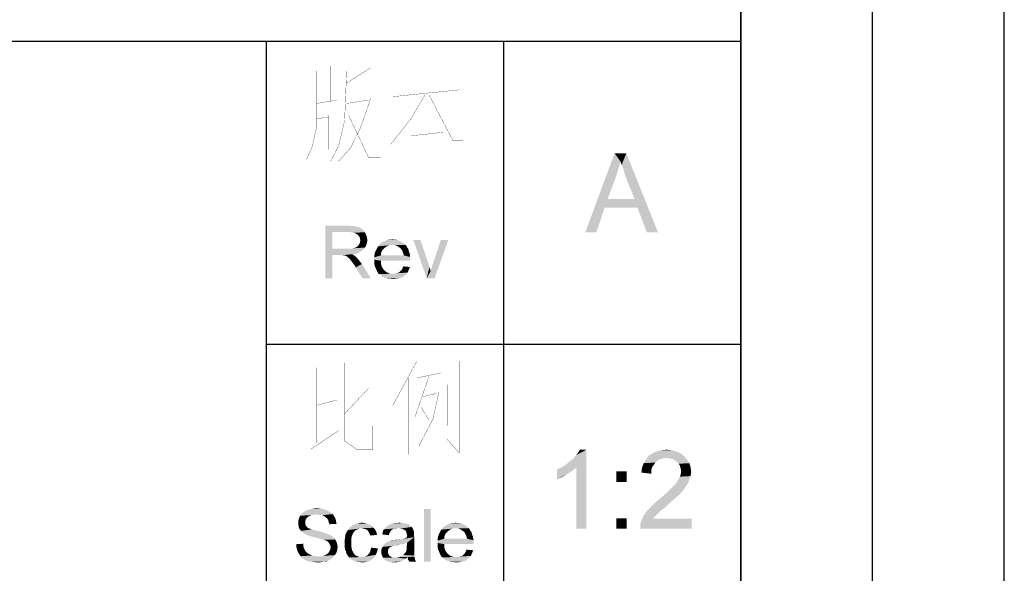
# Model space of a CAD drawing. Header units: millimetres. Extents: x 0 to 594, y 1 to 420.
# Tile 182 of 214: x 557 to 594, y 21 to 42. Entities that reach past the tile are written whole.
import ezdxf

# ---------------------------------------------------------------- set-up
doc = ezdxf.new("R2010")
doc.units = ezdxf.units.MM
doc.header["$LTSCALE"] = 32.67
doc.layers.add('61765N-2-A-2_DXF_FORMAT', color=7, linetype='CONTINUOUS')
doc.layers.add('DETAIL', color=7, linetype='CONTINUOUS')

msp = doc.modelspace()

# ---------------------------------------------------------------- linework, layer by layer
at = {"layer": '61765N-2-A-2_DXF_FORMAT', "color": 2, "linetype": 'Continuous'}
for p, q in [((594, 0.5605), (594, 420)), ((589, 5), (589, 415)), ((584, 80.662), (584, 10)), ((409, 40.75), (584, 40.75)), ((566, 40.75), (566, 10)), ((575, 40.75), (575, 10)), ((566, 29.25), (584, 29.25))]:
    msp.add_line(p, q, dxfattribs=at)
at = {"layer": '61765N-2-A-2_DXF_FORMAT', "color": 7, "linetype": 'Continuous'}
msp.add_line((584, 10), (584, 410), dxfattribs=at)
at = {"layer": 'DETAIL', "color": 2, "linetype": 'Continuous', "const_width": 0.01}
for points in [[(567.9095, 39.6129), (567.9095, 37.4839), (567.7572, 36.7742), (567.5286, 36.2581)], [(568.4428, 39.8065), (568.4428, 38.4516)], [(569.0524, 39.6129), (568.9762, 37.7419), (568.7476, 36.7742), (568.4428, 36.1935)], [(569.9667, 39.7419), (569.0524, 39.1613)], [(572.1, 39.8065), (572.1, 36.1935)], [(570.8048, 38.6452), (573.3191, 38.9032)], [(567.9095, 38.3871), (568.6714, 38.5161)], [(569.9667, 38.5806), (569.5857, 37.4839), (569.2048, 36.7097), (568.7476, 36.1935)], [(569.0524, 38.3871), (569.8905, 38.5161)], [(572.0238, 38.7097), (571.4905, 37.8065), (570.7286, 36.8387)], [(572.1762, 38.7097), (573.0905, 36.9677), (573.4714, 36.9677)], [(567.9095, 37.8065), (568.3667, 37.871)], [(568.3667, 37.9355), (568.3667, 36.6452)], [(569.1286, 37.9355), (569.8905, 36.3226), (570.3476, 36.3226)], [(571.4905, 37.1613), (572.7095, 37.2903)], [(568.9762, 28.5524), (568.9762, 25.5847), (569.4333, 25.2621), (570.0428, 25.2621), (570.0428, 26.1653)], [(571.7191, 28.6169), (570.8048, 26.9395)], [(573.3191, 28.6169), (573.3191, 25.1331), (572.8619, 25.6492)], [(567.9095, 28.3589), (567.9095, 25.5202)], [(572.1762, 28.0363), (571.6428, 26.4879)], [(571.7191, 27.9718), (572.6333, 28.1653)], [(571.4143, 27.9718), (571.4143, 25.0686)], [(572.8619, 26.1653), (572.8619, 27.7137)], [(568.9762, 26.6169), (569.8905, 27.5847)], [(571.7952, 25.3911), (572.3286, 26.4234), (572.5572, 27.4556)], [(571.9476, 27.2621), (572.481, 27.3911)], [(567.9095, 26.9395), (568.6714, 27.1331)], [(571.8714, 26.875), (572.1762, 26.3589)], [(567.6809, 25.2621), (568.7476, 25.9718)]]:
    msp.add_lwpolyline(points, dxfattribs=at)
at = {"layer": 'DETAIL', "color": 2, "linetype": 'Continuous'}
for points in [[(579.4393, 36.1889), (578.106, 33.5), (579.2171, 36.5)], [(579.2171, 36.5), (579.6615, 36.5), (579.4393, 36.1889)], [(579.4837, 36.0556), (579.4393, 36.1889), (579.6615, 36.5)], [(579.5504, 35.9), (579.4837, 36.0556), (579.6615, 36.5)], [(579.5948, 35.7222), (579.5504, 35.9), (579.6615, 36.5)], [(579.6615, 35.5444), (579.5948, 35.7222), (579.6615, 36.5)], [(579.9726, 34.7667), (579.6615, 35.5444), (579.6615, 36.5)], [(580.0837, 34.4333), (579.9726, 34.7667), (579.6615, 36.5)], [(580.4393, 33.5), (580.0837, 34.4333), (579.6615, 36.5)], [(580.4393, 33.5), (579.6615, 36.5), (580.8615, 33.5)], [(579.4393, 36.1889), (579.3504, 35.8778), (578.106, 33.5)], [(579.3504, 35.8778), (579.2615, 35.5889), (578.106, 33.5)], [(579.2615, 35.5889), (578.9504, 34.7667), (578.106, 33.5)], [(578.9504, 34.7667), (578.8393, 34.4333), (578.106, 33.5)], [(578.9504, 34.7667), (579.9726, 34.7667), (578.8393, 34.4333)], [(580.0837, 34.4333), (578.8393, 34.4333), (579.9726, 34.7667)], [(578.106, 33.5), (578.8393, 34.4333), (578.5282, 33.5)], [(568.239, 33.75), (569.113, 33.75), (568.5056, 33.513)], [(568.5056, 33.513), (568.239, 31.75), (568.239, 33.75)], [(569.113, 33.75), (569.2464, 33.7352), (568.5056, 33.513)], [(569.3501, 33.7352), (569.4538, 33.7056), (568.5056, 33.513)], [(569.2464, 33.7352), (569.3501, 33.7352), (568.5056, 33.513)], [(569.4538, 33.7056), (569.5278, 33.6907), (568.5056, 33.513)], [(569.5278, 33.6907), (569.5871, 33.6611), (568.5056, 33.513)], [(569.5871, 33.6611), (569.6464, 33.6167), (568.5056, 33.513)], [(569.6464, 33.6167), (569.7056, 33.5574), (568.5056, 33.513)], [(568.5056, 33.513), (568.5056, 32.8759), (568.239, 31.75)], [(569.1278, 33.513), (568.5056, 33.513), (569.7056, 33.5574)], [(569.2315, 33.4981), (569.1278, 33.513), (569.7056, 33.5574)], [(569.2315, 33.4981), (569.7056, 33.5574), (569.7501, 33.4981)], [(569.7501, 33.4981), (569.3204, 33.4833), (569.2315, 33.4981)], [(569.3945, 33.4537), (569.3204, 33.4833), (569.7501, 33.4981)], [(569.4538, 33.4241), (569.3945, 33.4537), (569.7501, 33.4981)], [(569.4538, 33.4241), (569.7501, 33.4981), (569.7797, 33.4241)], [(569.7797, 33.4241), (569.513, 33.3648), (569.4538, 33.4241)], [(569.513, 33.3648), (569.7797, 33.4241), (569.8093, 33.3648)], [(569.8093, 33.3648), (569.5427, 33.3204), (569.513, 33.3648)], [(569.5427, 33.3204), (569.8093, 33.3648), (569.8241, 33.2759)], [(569.8241, 33.2759), (569.5575, 33.2611), (569.5427, 33.3204)], [(569.5575, 33.2611), (569.8241, 33.2759), (569.839, 33.2019)], [(569.839, 33.2019), (569.5723, 33.187), (569.5575, 33.2611)], [(568.5056, 32.8759), (568.5056, 32.6389), (568.239, 31.75)], [(569.2315, 32.8759), (569.6908, 32.8463), (568.5056, 32.6389)], [(569.1575, 32.8759), (569.2315, 32.8759), (568.5056, 32.6389)], [(569.0686, 32.8759), (569.1575, 32.8759), (568.5056, 32.6389)], [(568.5056, 32.8759), (569.0686, 32.8759), (568.5056, 32.6389)], [(569.2315, 32.8759), (569.2908, 32.8907), (569.7501, 32.9204)], [(569.2315, 32.8759), (569.7501, 32.9204), (569.6908, 32.8463)], [(569.2908, 32.8907), (569.3501, 32.9056), (569.7501, 32.9204)], [(569.7501, 32.9204), (569.3501, 32.9056), (569.3945, 32.9204)], [(569.3945, 32.9204), (569.439, 32.95), (569.7945, 33.0093)], [(569.3945, 32.9204), (569.7945, 33.0093), (569.7501, 32.9204)], [(569.439, 32.95), (569.4834, 32.9796), (569.7945, 33.0093)], [(569.7945, 33.0093), (569.4834, 32.9796), (569.513, 33.0241)], [(569.513, 33.0241), (569.5278, 33.0537), (569.8241, 33.0981)], [(569.513, 33.0241), (569.8241, 33.0981), (569.7945, 33.0093)], [(569.8241, 33.0981), (569.5278, 33.0537), (569.5575, 33.0981)], [(569.5575, 33.1426), (569.5723, 33.187), (569.839, 33.2019)], [(569.5575, 33.0981), (569.5575, 33.1426), (569.839, 33.2019)], [(569.5575, 33.0981), (569.839, 33.2019), (569.8241, 33.0981)], [(570.4908, 32.9056), (570.1797, 32.8463), (570.2093, 32.9056)], [(570.1797, 32.8463), (570.4908, 32.9056), (570.4315, 32.8463)], [(570.5501, 32.95), (570.2093, 32.9056), (570.239, 32.9648)], [(570.2093, 32.9056), (570.5501, 32.95), (570.4908, 32.9056)], [(570.7871, 33.0241), (570.6982, 33.0093), (570.239, 32.9648)], [(570.7871, 33.0241), (570.239, 32.9648), (570.2834, 33.0241)], [(570.6982, 33.0093), (570.6241, 32.9944), (570.239, 32.9648)], [(570.239, 32.9648), (570.6241, 32.9944), (570.5501, 32.95)], [(571.2315, 33.0685), (570.2834, 33.0241), (570.3427, 33.0685)], [(570.7871, 33.0241), (570.2834, 33.0241), (571.2315, 33.0685)], [(571.1723, 33.113), (570.3427, 33.0685), (570.3871, 33.113)], [(570.3427, 33.0685), (571.1723, 33.113), (571.2315, 33.0685)], [(571.113, 33.1426), (570.3871, 33.113), (570.4464, 33.1426)], [(570.3871, 33.113), (571.113, 33.1426), (571.1723, 33.113)], [(571.0538, 33.1722), (570.4464, 33.1426), (570.5056, 33.1722)], [(570.4464, 33.1426), (571.0538, 33.1722), (571.113, 33.1426)], [(570.9945, 33.2019), (570.5056, 33.1722), (570.5797, 33.2019)], [(570.5056, 33.1722), (570.9945, 33.2019), (571.0538, 33.1722)], [(570.8612, 33.2167), (570.9352, 33.2167), (570.5797, 33.2019)], [(570.713, 33.2167), (570.8612, 33.2167), (570.5797, 33.2019)], [(570.713, 33.2167), (570.5797, 33.2019), (570.639, 33.2167)], [(570.5797, 33.2019), (570.9352, 33.2167), (570.9945, 33.2019)], [(570.713, 33.2167), (570.7871, 33.2315), (570.8612, 33.2167)], [(570.7871, 33.0241), (571.2315, 33.0685), (571.276, 33.0241)], [(571.276, 33.0241), (570.876, 33.0093), (570.7871, 33.0241)], [(570.9649, 32.9796), (570.876, 33.0093), (571.276, 33.0241)], [(570.9649, 32.9796), (571.276, 33.0241), (571.3204, 32.9796)], [(571.3204, 32.9796), (571.039, 32.9352), (570.9649, 32.9796)], [(571.039, 32.9352), (571.3204, 32.9796), (571.3501, 32.9204)], [(571.3501, 32.9204), (571.113, 32.8759), (571.039, 32.9352)], [(571.113, 32.8759), (571.3501, 32.9204), (571.3945, 32.8611)], [(571.3945, 32.8611), (571.1427, 32.8315), (571.113, 32.8759)], [(571.8538, 33.2019), (572.0908, 31.75), (571.5871, 33.2019)], [(571.8538, 33.2019), (572.1501, 32.3278), (572.0908, 31.75)], [(572.0908, 31.75), (572.239, 32.0315), (572.9056, 33.2019)], [(572.0908, 31.75), (572.9056, 33.2019), (572.3871, 31.75)], [(572.239, 32.0315), (572.2538, 32.0907), (572.9056, 33.2019)], [(572.2538, 32.0907), (572.2834, 32.1648), (572.9056, 33.2019)], [(572.2834, 32.1648), (572.2982, 32.2241), (572.9056, 33.2019)], [(572.2982, 32.2241), (572.3278, 32.313), (572.9056, 33.2019)], [(572.9056, 33.2019), (572.3278, 32.313), (572.6241, 33.2019)], [(568.239, 31.75), (568.5056, 32.6389), (568.5056, 31.75)], [(569.6908, 32.8463), (569.6167, 32.787), (568.5056, 32.6389)], [(569.6167, 32.787), (569.513, 32.7278), (568.5056, 32.6389)], [(569.513, 32.7278), (569.4093, 32.6833), (568.5056, 32.6389)], [(569.4093, 32.6833), (569.276, 32.6685), (568.5056, 32.6389)], [(568.8019, 32.6389), (568.5056, 32.6389), (569.276, 32.6685)], [(568.8464, 32.6241), (568.8019, 32.6389), (569.276, 32.6685)], [(568.8908, 32.6241), (568.8464, 32.6241), (569.276, 32.6685)], [(568.9204, 32.6241), (568.8908, 32.6241), (569.276, 32.6685)], [(568.9501, 32.6241), (568.9204, 32.6241), (569.276, 32.6685)], [(569.0093, 32.6093), (568.9501, 32.6241), (569.276, 32.6685)], [(569.0093, 32.6093), (569.276, 32.6685), (569.3501, 32.6093)], [(569.3501, 32.6093), (569.0686, 32.5796), (569.0093, 32.6093)], [(569.0982, 32.55), (569.0686, 32.5796), (569.3501, 32.6093)], [(569.0982, 32.55), (569.3501, 32.6093), (569.4241, 32.55)], [(569.4241, 32.55), (569.1427, 32.5204), (569.0982, 32.55)], [(569.1723, 32.4907), (569.1427, 32.5204), (569.4241, 32.55)], [(569.2019, 32.4463), (569.1723, 32.4907), (569.4241, 32.55)], [(569.2019, 32.4463), (569.4241, 32.55), (569.5278, 32.4315)], [(570.3575, 32.6981), (570.1056, 32.6241), (570.1204, 32.713)], [(570.1056, 32.6241), (570.3575, 32.6981), (570.3575, 32.6241)], [(571.2167, 32.6241), (571.4538, 32.5648), (570.1056, 32.55)], [(570.3575, 32.6241), (571.2167, 32.6241), (570.1056, 32.55)], [(570.3575, 32.6241), (570.1056, 32.55), (570.1056, 32.6241)], [(570.1056, 32.55), (571.4538, 32.5648), (571.4686, 32.4759)], [(571.4686, 32.4759), (570.1056, 32.4611), (570.1056, 32.55)], [(570.3871, 32.787), (570.1204, 32.713), (570.1501, 32.787)], [(570.1204, 32.713), (570.3871, 32.787), (570.3575, 32.6981)], [(570.4315, 32.8463), (570.1501, 32.787), (570.1797, 32.8463)], [(570.1501, 32.787), (570.4315, 32.8463), (570.3871, 32.787)], [(571.1427, 32.8315), (571.3945, 32.8611), (571.4093, 32.787)], [(571.4093, 32.787), (571.1723, 32.7722), (571.1427, 32.8315)], [(571.1723, 32.7722), (571.4093, 32.787), (571.439, 32.713)], [(571.439, 32.713), (571.2019, 32.6981), (571.1723, 32.7722)], [(571.2019, 32.6981), (571.439, 32.713), (571.4538, 32.6389)], [(571.4538, 32.6389), (571.2167, 32.6241), (571.2019, 32.6981)], [(571.2167, 32.6241), (571.4538, 32.6389), (571.4538, 32.5648)], [(569.5278, 32.4315), (569.2464, 32.387), (569.2019, 32.4463)], [(569.2908, 32.3278), (569.2464, 32.387), (569.5278, 32.4315)], [(569.2908, 32.3278), (569.5278, 32.4315), (569.6315, 32.2981)], [(569.6315, 32.2981), (569.3501, 32.2537), (569.2908, 32.3278)], [(569.3945, 32.1648), (569.3501, 32.2537), (569.6315, 32.2981)], [(569.6612, 31.75), (569.3945, 32.1648), (569.6315, 32.2981)], [(569.6612, 31.75), (569.6315, 32.2981), (569.9723, 31.75)], [(570.1056, 32.4611), (571.4686, 32.4759), (571.4538, 32.4463)], [(570.1056, 32.4611), (571.4538, 32.4463), (570.3575, 32.4167)], [(570.3575, 32.4167), (570.1056, 32.3722), (570.1056, 32.4611)], [(570.1056, 32.3722), (570.3575, 32.4167), (570.3575, 32.2981)], [(570.3575, 32.2981), (570.1056, 32.2833), (570.1056, 32.3722)], [(570.1204, 32.2093), (570.1056, 32.2833), (570.3575, 32.2981)], [(570.1204, 32.2093), (570.3575, 32.2981), (570.3871, 32.1944)], [(570.3871, 32.1944), (570.1501, 32.15), (570.1204, 32.2093)], [(570.1501, 32.15), (570.3871, 32.1944), (570.4315, 32.1204)], [(570.4315, 32.1204), (570.1797, 32.0759), (570.1501, 32.15)], [(570.3575, 32.4167), (571.4538, 32.4463), (571.4538, 32.4167)], [(571.1427, 32.0759), (571.1723, 32.1352), (571.4538, 32.1796)], [(571.1427, 32.0759), (571.4538, 32.1796), (571.4093, 32.0759)], [(571.4538, 32.1796), (571.1723, 32.1352), (571.2019, 32.2093)], [(572.1501, 32.3278), (572.1945, 32.1796), (572.0908, 31.75)], [(572.1945, 32.1796), (572.239, 32.0315), (572.0908, 31.75)], [(570.1797, 32.0759), (570.4315, 32.1204), (570.4908, 32.0463)], [(570.4908, 32.0463), (570.2093, 32.0167), (570.1797, 32.0759)], [(570.2093, 32.0167), (570.4908, 32.0463), (570.5649, 31.987)], [(570.5649, 31.987), (570.239, 31.9574), (570.2093, 32.0167)], [(570.239, 31.9574), (570.5649, 31.987), (570.639, 31.9574)], [(570.639, 31.9574), (570.2834, 31.913), (570.239, 31.9574)], [(570.639, 31.9574), (570.713, 31.9278), (570.2834, 31.913)], [(570.8019, 31.9278), (570.876, 31.9278), (570.2834, 31.913)], [(570.713, 31.9278), (570.8019, 31.9278), (570.2834, 31.913)], [(571.3056, 31.8981), (570.2834, 31.913), (570.876, 31.9278)], [(571.3056, 31.8981), (570.3427, 31.8685), (570.2834, 31.913)], [(570.3427, 31.8685), (571.3056, 31.8981), (571.2315, 31.8389)], [(571.2315, 31.8389), (570.3871, 31.8241), (570.3427, 31.8685)], [(570.4464, 31.7944), (570.3871, 31.8241), (571.2315, 31.8389)], [(570.4464, 31.7944), (571.2315, 31.8389), (571.1427, 31.7796)], [(571.1427, 31.7796), (570.5056, 31.7648), (570.4464, 31.7944)], [(570.5797, 31.75), (570.5056, 31.7648), (571.1427, 31.7796)], [(570.5797, 31.75), (571.1427, 31.7796), (571.039, 31.75)], [(571.039, 31.75), (570.6538, 31.7352), (570.5797, 31.75)], [(570.7278, 31.7352), (570.6538, 31.7352), (571.039, 31.75)], [(570.7278, 31.7352), (571.039, 31.75), (570.9204, 31.7352)], [(570.876, 31.9278), (570.9352, 31.9426), (571.3649, 31.9722)], [(570.876, 31.9278), (571.3649, 31.9722), (571.3056, 31.8981)], [(570.9352, 31.9426), (570.9945, 31.9574), (571.3649, 31.9722)], [(571.3649, 31.9722), (570.9945, 31.9574), (571.0538, 31.987)], [(571.0538, 31.987), (571.0982, 32.0315), (571.4093, 32.0759)], [(571.0538, 31.987), (571.4093, 32.0759), (571.3649, 31.9722)], [(571.4093, 32.0759), (571.0982, 32.0315), (571.1427, 32.0759)], [(570.9204, 31.7352), (570.8019, 31.7204), (570.7278, 31.7352)], [(577.3226, 24.65), (577.4337, 24.7389), (578.1448, 25.25)], [(577.767, 24.5833), (577.3226, 24.65), (578.1448, 25.25)], [(577.4337, 24.7389), (577.567, 24.85), (578.1448, 25.25)], [(577.567, 24.85), (577.6781, 24.9389), (578.1448, 25.25)], [(577.6781, 24.9389), (577.767, 25.05), (578.1448, 25.25)], [(577.767, 25.05), (577.8337, 25.1389), (578.1448, 25.25)], [(577.767, 22.25), (577.767, 24.5833), (578.1448, 25.25)], [(577.767, 22.25), (578.1448, 25.25), (578.1448, 22.25)], [(578.1448, 25.25), (577.8337, 25.1389), (577.9003, 25.25)], [(581.8559, 25.0056), (580.4114, 24.8944), (580.5226, 25.0278)], [(581.7226, 25.1167), (580.5226, 25.0278), (580.6559, 25.1167)], [(580.5226, 25.0278), (581.7226, 25.1167), (581.8559, 25.0056)], [(581.567, 25.1833), (580.6559, 25.1167), (580.8114, 25.1833)], [(580.6559, 25.1167), (581.567, 25.1833), (581.7226, 25.1167)], [(581.3892, 25.2278), (580.8114, 25.1833), (580.9892, 25.2278)], [(580.8114, 25.1833), (581.3892, 25.2278), (581.567, 25.1833)], [(580.9892, 25.2278), (581.1892, 25.25), (581.3892, 25.2278)], [(580.7003, 24.6722), (580.2559, 24.5611), (580.3226, 24.7389)], [(580.7003, 24.6722), (580.6337, 24.5833), (580.2559, 24.5611)], [(580.9448, 24.8944), (580.8337, 24.8278), (580.3226, 24.7389)], [(580.9448, 24.8944), (580.3226, 24.7389), (580.4114, 24.8944)], [(580.8337, 24.8278), (580.767, 24.7611), (580.3226, 24.7389)], [(580.3226, 24.7389), (580.767, 24.7611), (580.7003, 24.6722)], [(581.8559, 25.0056), (581.1892, 24.9389), (580.4114, 24.8944)], [(581.1892, 24.9389), (581.0559, 24.9167), (580.4114, 24.8944)], [(580.4114, 24.8944), (581.0559, 24.9167), (580.9448, 24.8944)], [(581.3003, 24.9167), (581.1892, 24.9389), (581.8559, 25.0056)], [(581.4114, 24.8944), (581.3003, 24.9167), (581.8559, 25.0056)], [(581.4114, 24.8944), (581.8559, 25.0056), (581.967, 24.8722)], [(581.967, 24.8722), (581.5003, 24.85), (581.4114, 24.8944)], [(581.5892, 24.7833), (581.5003, 24.85), (581.967, 24.8722)], [(581.5892, 24.7833), (581.967, 24.8722), (582.0559, 24.7389)], [(582.0559, 24.7389), (581.6559, 24.7167), (581.5892, 24.7833)], [(581.7003, 24.6278), (581.6559, 24.7167), (582.0559, 24.7389)], [(581.7003, 24.6278), (582.0559, 24.7389), (582.1003, 24.5833)], [(577.0337, 24.4944), (577.167, 24.5611), (577.767, 24.5833)], [(577.0337, 24.4944), (577.767, 24.5833), (577.6114, 24.45)], [(577.6114, 24.45), (577.0337, 24.1389), (577.0337, 24.4944)], [(577.6114, 24.45), (577.4114, 24.3167), (577.0337, 24.1389)], [(577.4114, 24.3167), (577.2114, 24.2056), (577.0337, 24.1389)], [(577.767, 24.5833), (577.167, 24.5611), (577.3226, 24.65)], [(579.6781, 24.4278), (579.2781, 24.0278), (579.2781, 24.4278)], [(579.2781, 24.0278), (579.6781, 24.4278), (579.6781, 24.0278)], [(580.6114, 24.4722), (580.2337, 24.3833), (580.2559, 24.5611)], [(580.2337, 24.3833), (580.6114, 24.4722), (580.6114, 24.3389)], [(580.2559, 24.5611), (580.6337, 24.5833), (580.6114, 24.4722)], [(582.1003, 24.5833), (581.7226, 24.5389), (581.7003, 24.6278)], [(582.1003, 24.25), (581.7003, 24.2278), (581.7226, 24.3167)], [(581.7448, 24.4278), (581.7226, 24.5389), (582.1003, 24.5833)], [(582.1226, 24.4056), (581.7226, 24.3167), (581.7448, 24.4278)], [(581.7226, 24.3167), (582.1226, 24.4056), (582.1003, 24.25)], [(581.7448, 24.4278), (582.1003, 24.5833), (582.1226, 24.4056)], [(581.9448, 23.8944), (581.4559, 23.8722), (581.5226, 23.9389)], [(582.0114, 23.9833), (581.5226, 23.9389), (581.567, 24.0056)], [(581.5226, 23.9389), (582.0114, 23.9833), (581.9448, 23.8944)], [(582.0337, 24.0722), (581.567, 24.0056), (581.6337, 24.1167)], [(581.567, 24.0056), (582.0337, 24.0722), (582.0114, 23.9833)], [(581.6337, 24.1167), (581.7003, 24.2278), (582.1003, 24.25)], [(581.6337, 24.1167), (582.1003, 24.25), (582.0337, 24.0722)], [(581.0337, 23.4722), (581.1226, 23.5611), (581.7226, 23.6056)], [(581.0337, 23.4722), (581.7226, 23.6056), (581.5892, 23.4722)], [(581.7226, 23.6056), (581.1226, 23.5611), (581.2337, 23.65)], [(581.8114, 23.6944), (581.2337, 23.65), (581.3226, 23.7389)], [(581.2337, 23.65), (581.8114, 23.6944), (581.7226, 23.6056)], [(581.8781, 23.8056), (581.3226, 23.7389), (581.3892, 23.8056)], [(581.3226, 23.7389), (581.8781, 23.8056), (581.8114, 23.6944)], [(581.3892, 23.8056), (581.4559, 23.8722), (581.9448, 23.8944)], [(581.3892, 23.8056), (581.9448, 23.8944), (581.8781, 23.8056)], [(581.2559, 23.1833), (580.6337, 23.1167), (580.767, 23.25)], [(580.6337, 23.1167), (581.2559, 23.1833), (581.1226, 23.05)], [(581.4337, 23.3389), (580.767, 23.25), (580.9003, 23.3611)], [(580.767, 23.25), (581.4337, 23.3389), (581.2559, 23.1833)], [(581.5892, 23.4722), (580.9003, 23.3611), (581.0337, 23.4722)], [(580.9003, 23.3611), (581.5892, 23.4722), (581.4337, 23.3389)], [(567.9278, 22.7926), (567.2908, 22.7481), (567.35, 22.8222)], [(567.9278, 22.7926), (567.8093, 22.7778), (567.2908, 22.7481)], [(568.4463, 22.8667), (567.35, 22.8222), (567.3945, 22.8667)], [(567.35, 22.8222), (568.4463, 22.8667), (568.5204, 22.8074)], [(567.35, 22.8222), (568.5204, 22.8074), (567.9278, 22.7926)], [(568.3871, 22.9111), (567.3945, 22.8667), (567.4686, 22.9111)], [(567.3945, 22.8667), (568.3871, 22.9111), (568.4463, 22.8667)], [(568.2982, 22.9556), (567.4686, 22.9111), (567.5426, 22.9556)], [(567.4686, 22.9111), (568.2982, 22.9556), (568.3871, 22.9111)], [(568.2093, 22.9852), (567.5426, 22.9556), (567.6315, 22.9852)], [(567.5426, 22.9556), (568.2093, 22.9852), (568.2982, 22.9556)], [(568.1204, 23), (567.6315, 22.9852), (567.7204, 23)], [(567.6315, 22.9852), (568.1204, 23), (568.2093, 22.9852)], [(568.0167, 23.0148), (567.7204, 23), (567.8093, 23.0148)], [(567.7204, 23), (568.0167, 23.0148), (568.1204, 23)], [(567.8093, 23.0148), (567.913, 23.0296), (568.0167, 23.0148)], [(568.0315, 22.7778), (567.9278, 22.7926), (568.5204, 22.8074)], [(568.1204, 22.763), (568.0315, 22.7778), (568.5204, 22.8074)], [(568.1204, 22.763), (568.5204, 22.8074), (568.5649, 22.7481)], [(572.2389, 23), (571.9871, 21), (571.9871, 23)], [(571.9871, 21), (572.2389, 23), (572.2389, 21)], [(580.9003, 22.8722), (580.3003, 22.7167), (580.4337, 22.9167)], [(580.9003, 22.8722), (580.8337, 22.8056), (580.3003, 22.7167)], [(580.3003, 22.7167), (580.8337, 22.8056), (580.7448, 22.7167)], [(580.9892, 22.9611), (580.4337, 22.9167), (580.5226, 23.0056)], [(580.4337, 22.9167), (580.9892, 22.9611), (580.9003, 22.8722)], [(581.1226, 23.05), (580.5226, 23.0056), (580.6337, 23.1167)], [(580.5226, 23.0056), (581.1226, 23.05), (580.9892, 22.9611)], [(567.4982, 22.6), (567.2167, 22.5407), (567.2315, 22.6148)], [(567.2167, 22.5407), (567.4982, 22.6), (567.4834, 22.5407)], [(567.4834, 22.5407), (567.4834, 22.4815), (567.2167, 22.4667)], [(567.4834, 22.5407), (567.2167, 22.4667), (567.2167, 22.5407)], [(567.2167, 22.4667), (567.4834, 22.4815), (567.4834, 22.437)], [(567.4834, 22.437), (567.2167, 22.4074), (567.2167, 22.4667)], [(567.2167, 22.4074), (567.4834, 22.437), (567.4982, 22.3926)], [(567.5426, 22.6593), (567.2315, 22.6148), (567.2611, 22.6889)], [(567.2315, 22.6148), (567.5426, 22.6593), (567.4982, 22.6)], [(567.6463, 22.7333), (567.2611, 22.6889), (567.2908, 22.7481)], [(567.6463, 22.7333), (567.5871, 22.7037), (567.2611, 22.6889)], [(567.2611, 22.6889), (567.5871, 22.7037), (567.5426, 22.6593)], [(567.8093, 22.7778), (567.7204, 22.763), (567.2908, 22.7481)], [(567.2908, 22.7481), (567.7204, 22.763), (567.6463, 22.7333)], [(568.5649, 22.7481), (568.1945, 22.7333), (568.1204, 22.763)], [(568.2537, 22.6889), (568.1945, 22.7333), (568.5649, 22.7481)], [(568.2537, 22.6889), (568.5649, 22.7481), (568.6093, 22.6741)], [(568.6093, 22.6741), (568.313, 22.6444), (568.2537, 22.6889)], [(568.313, 22.6444), (568.6093, 22.6741), (568.6389, 22.6)], [(568.6389, 22.6), (568.3574, 22.5704), (568.313, 22.6444)], [(568.3574, 22.5704), (568.6389, 22.6), (568.6537, 22.5111)], [(568.6537, 22.5111), (568.3723, 22.4963), (568.3574, 22.5704)], [(568.3723, 22.4963), (568.6537, 22.5111), (568.6686, 22.437)], [(568.6686, 22.437), (568.4019, 22.4222), (568.3723, 22.4963)], [(569.9278, 22.4074), (569.2908, 22.3926), (569.3649, 22.4222)], [(569.8389, 22.437), (569.3649, 22.4222), (569.4537, 22.4519)], [(569.3649, 22.4222), (569.8389, 22.437), (569.9278, 22.4074)], [(569.7352, 22.4667), (569.4537, 22.4519), (569.5426, 22.4667)], [(569.4537, 22.4519), (569.7352, 22.4667), (569.8389, 22.437)], [(569.5426, 22.4667), (569.6315, 22.4815), (569.7352, 22.4667)], [(571.4093, 22.4074), (570.6537, 22.3926), (570.713, 22.4222)], [(571.2908, 22.4519), (571.35, 22.437), (570.713, 22.4222)], [(571.2908, 22.4519), (570.713, 22.4222), (570.7871, 22.4519)], [(570.713, 22.4222), (571.35, 22.437), (571.4093, 22.4074)], [(571.1426, 22.4667), (571.2167, 22.4667), (570.7871, 22.4519)], [(570.9649, 22.4667), (571.1426, 22.4667), (570.7871, 22.4519)], [(570.9649, 22.4667), (570.7871, 22.4519), (570.876, 22.4667)], [(570.7871, 22.4519), (571.2167, 22.4667), (571.2908, 22.4519)], [(570.9649, 22.4667), (571.0537, 22.4815), (571.1426, 22.4667)], [(573.4537, 22.4222), (572.8463, 22.3926), (572.9056, 22.4222)], [(572.8463, 22.3926), (573.4537, 22.4222), (573.513, 22.3926)], [(573.3945, 22.4519), (572.9056, 22.4222), (572.9797, 22.4519)], [(572.9056, 22.4222), (573.3945, 22.4519), (573.4537, 22.4222)], [(573.2611, 22.4667), (573.3352, 22.4667), (572.9797, 22.4519)], [(573.113, 22.4667), (573.2611, 22.4667), (572.9797, 22.4519)], [(573.113, 22.4667), (572.9797, 22.4519), (573.0389, 22.4667)], [(572.9797, 22.4519), (573.3352, 22.4667), (573.3945, 22.4519)], [(573.113, 22.4667), (573.1871, 22.4815), (573.2611, 22.4667)], [(579.6781, 22.65), (579.2781, 22.25), (579.2781, 22.65)], [(579.2781, 22.25), (579.6781, 22.65), (579.6781, 22.25)], [(580.1892, 22.3833), (580.2114, 22.4944), (582.1448, 22.6278)], [(580.1892, 22.25), (580.1892, 22.3833), (582.1448, 22.6278)], [(580.1892, 22.25), (582.1448, 22.6278), (582.1448, 22.25)], [(580.7448, 22.7167), (580.6781, 22.6278), (580.2114, 22.4944)], [(580.7448, 22.7167), (580.2114, 22.4944), (580.3003, 22.7167)], [(580.6781, 22.6278), (582.1448, 22.6278), (580.2114, 22.4944)], [(567.4982, 22.3926), (567.2315, 22.3481), (567.2167, 22.4074)], [(567.2315, 22.3481), (567.4982, 22.3926), (567.513, 22.3481)], [(567.513, 22.3481), (567.2463, 22.2741), (567.2315, 22.3481)], [(567.513, 22.3481), (567.5574, 22.3185), (567.2463, 22.2741)], [(567.5574, 22.3185), (567.5723, 22.2889), (567.2463, 22.2741)], [(567.2463, 22.2741), (567.5723, 22.2889), (567.6019, 22.2741)], [(567.6019, 22.2741), (567.276, 22.2296), (567.2463, 22.2741)], [(567.6019, 22.2741), (567.6463, 22.2593), (567.276, 22.2296)], [(567.6463, 22.2593), (567.6908, 22.2444), (567.276, 22.2296)], [(567.276, 22.2296), (567.6908, 22.2444), (567.7352, 22.2296)], [(567.7352, 22.2296), (567.3204, 22.1704), (567.276, 22.2296)], [(567.7352, 22.2296), (567.7945, 22.2), (567.3204, 22.1704)], [(567.7945, 22.2), (567.8686, 22.1852), (567.3204, 22.1704)], [(567.3204, 22.1704), (567.8686, 22.1852), (567.9426, 22.1704)], [(567.9426, 22.1704), (567.3649, 22.1259), (567.3204, 22.1704)], [(567.9426, 22.1704), (568.076, 22.1407), (567.3649, 22.1259)], [(567.3649, 22.1259), (568.076, 22.1407), (568.2093, 22.0963)], [(568.2093, 22.0963), (567.4241, 22.0815), (567.3649, 22.1259)], [(567.4241, 22.0815), (568.2093, 22.0963), (568.2982, 22.0667)], [(568.2982, 22.0667), (567.4982, 22.037), (567.4241, 22.0815)], [(567.4982, 22.037), (568.2982, 22.0667), (568.3723, 22.037)], [(568.3723, 22.037), (567.5574, 22.0074), (567.4982, 22.037)], [(567.5574, 22.0074), (568.3723, 22.037), (568.4463, 22.0074)], [(569.2463, 21.963), (568.9945, 21.9333), (569.0093, 22.037)], [(569.2908, 22.0667), (569.0093, 22.037), (569.0537, 22.1259)], [(569.0093, 22.037), (569.2908, 22.0667), (569.2463, 21.963)], [(569.3945, 22.2), (569.3352, 22.1407), (569.0537, 22.1259)], [(569.3945, 22.2), (569.0537, 22.1259), (569.0982, 22.2)], [(569.0537, 22.1259), (569.3352, 22.1407), (569.2908, 22.0667)], [(569.6315, 22.2741), (569.5426, 22.2593), (569.0982, 22.2)], [(569.6315, 22.2741), (569.0982, 22.2), (569.1426, 22.2741)], [(569.5426, 22.2593), (569.4686, 22.2296), (569.0982, 22.2)], [(569.0982, 22.2), (569.4686, 22.2296), (569.3945, 22.2)], [(570.076, 22.2889), (569.1426, 22.2741), (569.2167, 22.3333)], [(569.6315, 22.2741), (569.1426, 22.2741), (570.076, 22.2889)], [(570.0167, 22.3481), (569.2167, 22.3333), (569.2908, 22.3926)], [(569.2167, 22.3333), (570.0167, 22.3481), (570.076, 22.2889)], [(569.2908, 22.3926), (569.9278, 22.4074), (570.0167, 22.3481)], [(569.6908, 22.2593), (569.6315, 22.2741), (570.076, 22.2889)], [(569.7352, 22.2444), (569.6908, 22.2593), (570.076, 22.2889)], [(569.7945, 22.2296), (569.7352, 22.2444), (570.076, 22.2889)], [(569.7945, 22.2296), (570.076, 22.2889), (570.1352, 22.2148)], [(570.1352, 22.2148), (569.8389, 22.2), (569.7945, 22.2296)], [(569.8686, 22.1556), (569.8389, 22.2), (570.1352, 22.2148)], [(569.8686, 22.1556), (570.1352, 22.2148), (570.1797, 22.1259)], [(570.1797, 22.1259), (569.8982, 22.1111), (569.8686, 22.1556)], [(569.9278, 22.0519), (569.8982, 22.1111), (570.1797, 22.1259)], [(569.9278, 22.0519), (570.1797, 22.1259), (570.2093, 22.0222)], [(570.2093, 22.0222), (569.9574, 21.9926), (569.9278, 22.0519)], [(570.6686, 22.0667), (570.4019, 22.037), (570.4167, 22.0963)], [(570.4019, 22.037), (570.6686, 22.0667), (570.6537, 22.0074)], [(570.7278, 22.1704), (570.6982, 22.1259), (570.4167, 22.0963)], [(570.7278, 22.1704), (570.4167, 22.0963), (570.4315, 22.1704)], [(570.4167, 22.0963), (570.6982, 22.1259), (570.6686, 22.0667)], [(570.8019, 22.2296), (570.7574, 22.2148), (570.4315, 22.1704)], [(570.8019, 22.2296), (570.4315, 22.1704), (570.4611, 22.2296)], [(570.4315, 22.1704), (570.7574, 22.2148), (570.7278, 22.1704)], [(571.0093, 22.2741), (570.8611, 22.2593), (570.4611, 22.2296)], [(571.0093, 22.2741), (570.4611, 22.2296), (570.5056, 22.2741)], [(570.4611, 22.2296), (570.8611, 22.2593), (570.8019, 22.2296)], [(571.5278, 22.3185), (570.5056, 22.2741), (570.55, 22.3185)], [(571.0093, 22.2741), (570.5056, 22.2741), (571.5278, 22.3185)], [(571.4834, 22.3481), (570.55, 22.3185), (570.5945, 22.363)], [(570.55, 22.3185), (571.4834, 22.3481), (571.5278, 22.3185)], [(571.4537, 22.3778), (570.5945, 22.363), (570.6537, 22.3926)], [(570.5945, 22.363), (571.4537, 22.3778), (571.4834, 22.3481)], [(570.6537, 22.3926), (571.4093, 22.4074), (571.4537, 22.3778)], [(570.8611, 22.2593), (571.0093, 22.2741), (570.9352, 22.2593)], [(571.0982, 22.2593), (571.0093, 22.2741), (571.5278, 22.3185)], [(571.1574, 22.2444), (571.0982, 22.2593), (571.5278, 22.3185)], [(571.1574, 22.2444), (571.5278, 22.3185), (571.5723, 22.2444)], [(571.5723, 22.2444), (571.2315, 22.2148), (571.1574, 22.2444)], [(571.276, 22.1852), (571.2315, 22.2148), (571.5723, 22.2444)], [(571.3056, 22.1556), (571.276, 22.1852), (571.5723, 22.2444)], [(571.3056, 22.1556), (571.5723, 22.2444), (571.6019, 22.1556)], [(571.6019, 22.1556), (571.3204, 22.0963), (571.3056, 22.1556)], [(571.6019, 22.1556), (571.6019, 22.1111), (571.3204, 22.0963)], [(571.3204, 22.0963), (571.6019, 22.1111), (571.6019, 22.0667)], [(571.6019, 22.0667), (571.3352, 22.037), (571.3204, 22.0963)], [(571.3352, 22.037), (571.6019, 22.0667), (571.6019, 22.0074)], [(571.6019, 22.0074), (571.35, 21.9778), (571.3352, 22.037)], [(572.7871, 22.037), (572.5204, 21.963), (572.55, 22.037)], [(572.5204, 21.963), (572.7871, 22.037), (572.7574, 21.9481)], [(572.8315, 22.0963), (572.55, 22.037), (572.5797, 22.0963)], [(572.55, 22.037), (572.8315, 22.0963), (572.7871, 22.037)], [(572.8908, 22.1556), (572.5797, 22.0963), (572.6093, 22.1556)], [(572.5797, 22.0963), (572.8908, 22.1556), (572.8315, 22.0963)], [(572.95, 22.2), (572.6093, 22.1556), (572.6389, 22.2148)], [(572.6093, 22.1556), (572.95, 22.2), (572.8908, 22.1556)], [(573.1871, 22.2741), (573.0982, 22.2593), (572.6389, 22.2148)], [(573.1871, 22.2741), (572.6389, 22.2148), (572.6834, 22.2741)], [(573.0982, 22.2593), (573.0241, 22.2444), (572.6389, 22.2148)], [(572.6389, 22.2148), (573.0241, 22.2444), (572.95, 22.2)], [(573.6315, 22.3185), (572.6834, 22.2741), (572.7426, 22.3185)], [(573.1871, 22.2741), (572.6834, 22.2741), (573.6315, 22.3185)], [(573.5723, 22.363), (572.7426, 22.3185), (572.7871, 22.363)], [(572.7426, 22.3185), (573.5723, 22.363), (573.6315, 22.3185)], [(573.513, 22.3926), (572.7871, 22.363), (572.8463, 22.3926)], [(572.7871, 22.363), (573.513, 22.3926), (573.5723, 22.363)], [(573.1871, 22.2741), (573.6315, 22.3185), (573.676, 22.2741)], [(573.676, 22.2741), (573.276, 22.2593), (573.1871, 22.2741)], [(573.3649, 22.2296), (573.276, 22.2593), (573.676, 22.2741)], [(573.3649, 22.2296), (573.676, 22.2741), (573.7204, 22.2296)], [(573.7204, 22.2296), (573.4389, 22.1852), (573.3649, 22.2296)], [(573.4389, 22.1852), (573.7204, 22.2296), (573.75, 22.1704)], [(573.75, 22.1704), (573.513, 22.1259), (573.4389, 22.1852)], [(573.513, 22.1259), (573.75, 22.1704), (573.7945, 22.1111)], [(573.7945, 22.1111), (573.5426, 22.0815), (573.513, 22.1259)], [(573.5426, 22.0815), (573.7945, 22.1111), (573.8093, 22.037)], [(573.8093, 22.037), (573.5723, 22.0222), (573.5426, 22.0815)], [(573.5723, 22.0222), (573.8093, 22.037), (573.8389, 21.963)], [(567.1426, 21.6667), (567.4093, 21.6815), (567.4093, 21.6074)], [(567.4093, 21.6074), (567.1426, 21.563), (567.1426, 21.6667)], [(568.4463, 22.0074), (567.6463, 21.9778), (567.5574, 22.0074)], [(567.75, 21.9481), (567.6463, 21.9778), (568.4463, 22.0074)], [(567.75, 21.9481), (568.4463, 22.0074), (568.5204, 21.9481)], [(568.5204, 21.9481), (567.8834, 21.9185), (567.75, 21.9481)], [(567.8834, 21.9185), (568.5204, 21.9481), (568.5797, 21.9037)], [(568.5797, 21.9037), (568.0019, 21.8889), (567.8834, 21.9185)], [(568.1056, 21.8593), (568.0019, 21.8889), (568.5797, 21.9037)], [(568.1056, 21.8593), (568.5797, 21.9037), (568.6241, 21.8444)], [(568.6241, 21.8444), (568.1797, 21.8296), (568.1056, 21.8593)], [(568.2241, 21.8148), (568.1797, 21.8296), (568.6241, 21.8444)], [(568.2834, 21.8), (568.2241, 21.8148), (568.6241, 21.8444)], [(568.3278, 21.7704), (568.2834, 21.8), (568.6241, 21.8444)], [(568.3278, 21.7704), (568.6241, 21.8444), (568.6537, 21.7704)], [(568.6537, 21.7704), (568.3574, 21.7407), (568.3278, 21.7704)], [(568.3574, 21.7407), (568.6537, 21.7704), (568.6834, 21.7111)], [(568.6834, 21.7111), (568.3871, 21.6963), (568.3574, 21.7407)], [(568.3871, 21.6963), (568.6834, 21.7111), (568.6982, 21.637)], [(568.6982, 21.637), (568.4315, 21.6222), (568.3871, 21.6963)], [(569.2315, 21.8593), (568.9797, 21.8296), (568.9945, 21.9333)], [(568.9797, 21.8296), (569.2315, 21.8593), (569.2315, 21.7259)], [(569.2315, 21.7259), (568.9797, 21.7111), (568.9797, 21.8296)], [(568.9797, 21.6222), (568.9797, 21.7111), (569.2315, 21.7259)], [(568.9797, 21.6222), (569.2315, 21.7259), (569.2315, 21.5926)], [(568.9945, 21.9333), (569.2463, 21.963), (569.2315, 21.8593)], [(571.276, 21.6963), (570.4611, 21.6519), (570.5352, 21.7111)], [(571.276, 21.6963), (571.1871, 21.6667), (570.4611, 21.6519)], [(570.4611, 21.6519), (571.1871, 21.6667), (571.0686, 21.6519)], [(571.35, 21.7259), (570.5352, 21.7111), (570.6093, 21.7556)], [(570.5352, 21.7111), (571.35, 21.7259), (571.276, 21.6963)], [(570.6093, 21.7556), (571.1723, 21.8593), (571.6167, 21.9333)], [(571.35, 21.7259), (570.6093, 21.7556), (571.6167, 21.9333)], [(570.6093, 21.7556), (570.713, 21.7852), (571.1723, 21.8593)], [(570.713, 21.7852), (570.7426, 21.8), (571.1723, 21.8593)], [(570.7426, 21.8), (570.8463, 21.8148), (571.1723, 21.8593)], [(570.8463, 21.8148), (570.7426, 21.8), (570.7871, 21.8148)], [(570.8463, 21.8148), (571.0537, 21.8444), (571.1723, 21.8593)], [(570.8463, 21.8148), (570.9204, 21.8296), (571.0537, 21.8444)], [(571.1723, 21.8593), (571.2611, 21.8889), (571.6167, 21.9333)], [(571.2611, 21.8889), (571.3352, 21.9185), (571.6167, 21.9333)], [(571.3352, 21.9481), (571.35, 21.9778), (571.6019, 22.0074)], [(571.3352, 21.9481), (571.6019, 22.0074), (571.6167, 21.9333)], [(571.6167, 21.9333), (571.3352, 21.9185), (571.3352, 21.9481)], [(571.3352, 21.6222), (571.35, 21.7259), (571.6167, 21.9333)], [(571.3352, 21.6222), (571.6167, 21.9333), (571.6167, 21.6074)], [(572.7574, 21.9481), (572.5056, 21.8741), (572.5204, 21.963)], [(572.5056, 21.8741), (572.7574, 21.9481), (572.7574, 21.8741)], [(573.6167, 21.8741), (573.8537, 21.8148), (572.5056, 21.8)], [(572.7574, 21.8741), (573.6167, 21.8741), (572.5056, 21.8)], [(572.7574, 21.8741), (572.5056, 21.8), (572.5056, 21.8741)], [(572.5056, 21.8), (573.8537, 21.8148), (573.8686, 21.7259)], [(573.8686, 21.7259), (572.5056, 21.7111), (572.5056, 21.8)], [(572.5056, 21.7111), (573.8686, 21.7259), (573.8537, 21.6963)], [(572.5056, 21.7111), (573.8537, 21.6963), (572.7574, 21.6667)], [(572.7574, 21.6667), (572.5056, 21.6222), (572.5056, 21.7111)], [(572.5056, 21.6222), (572.7574, 21.6667), (572.7574, 21.5481)], [(572.7574, 21.6667), (573.8537, 21.6963), (573.8537, 21.6667)], [(573.8389, 21.963), (573.6019, 21.9481), (573.5723, 22.0222)], [(573.6019, 21.9481), (573.8389, 21.963), (573.8537, 21.8889)], [(573.8537, 21.8889), (573.6167, 21.8741), (573.6019, 21.9481)], [(573.6167, 21.8741), (573.8537, 21.8889), (573.8537, 21.8148)], [(567.1426, 21.563), (567.4093, 21.6074), (567.4241, 21.5333)], [(567.4241, 21.5333), (567.1723, 21.4593), (567.1426, 21.563)], [(567.4241, 21.5333), (567.4537, 21.4741), (567.1723, 21.4593)], [(567.1723, 21.4593), (567.4537, 21.4741), (567.4834, 21.4148)], [(567.4834, 21.4148), (567.2019, 21.3704), (567.1723, 21.4593)], [(567.2019, 21.3704), (567.4834, 21.4148), (567.513, 21.3704)], [(567.513, 21.3704), (567.2463, 21.2963), (567.2019, 21.3704)], [(567.513, 21.3704), (567.5574, 21.3259), (567.2463, 21.2963)], [(567.2463, 21.2963), (567.5574, 21.3259), (567.6167, 21.2963)], [(567.6167, 21.2963), (567.3056, 21.2074), (567.2463, 21.2963)], [(567.6167, 21.2963), (567.676, 21.2667), (567.3056, 21.2074)], [(568.2241, 21.2519), (568.2686, 21.2667), (568.6537, 21.3259)], [(568.2241, 21.2519), (568.6537, 21.3259), (568.6093, 21.2519)], [(568.2686, 21.2667), (568.313, 21.2963), (568.6537, 21.3259)], [(568.6537, 21.3259), (568.313, 21.2963), (568.3574, 21.3407)], [(568.3574, 21.3407), (568.3871, 21.3704), (568.6834, 21.4)], [(568.3574, 21.3407), (568.6834, 21.4), (568.6537, 21.3259)], [(568.6834, 21.4), (568.3871, 21.3704), (568.4315, 21.4593)], [(568.4315, 21.6222), (568.6982, 21.637), (568.713, 21.563)], [(568.713, 21.563), (568.4463, 21.5481), (568.4315, 21.6222)], [(568.6982, 21.4741), (568.4315, 21.4593), (568.4463, 21.5481)], [(568.4315, 21.4593), (568.6982, 21.4741), (568.6834, 21.4)], [(568.4463, 21.5481), (568.713, 21.563), (568.6982, 21.4741)], [(569.2315, 21.5926), (568.9797, 21.5481), (568.9797, 21.6222)], [(568.9797, 21.5481), (569.2315, 21.5926), (569.2463, 21.4741)], [(569.2463, 21.4741), (568.9945, 21.4593), (568.9797, 21.5481)], [(569.0241, 21.4), (568.9945, 21.4593), (569.2463, 21.4741)], [(569.0241, 21.4), (569.2463, 21.4741), (569.2908, 21.3704)], [(569.2908, 21.3704), (569.0389, 21.3259), (569.0241, 21.4)], [(569.0389, 21.3259), (569.2908, 21.3704), (569.3352, 21.2963)], [(569.3352, 21.2963), (569.0686, 21.2667), (569.0389, 21.3259)], [(569.0686, 21.2667), (569.3352, 21.2963), (569.3945, 21.237)], [(570.1649, 21.2667), (569.8537, 21.2519), (569.8982, 21.3111)], [(569.8982, 21.3111), (569.9426, 21.3704), (570.2093, 21.3852)], [(569.8982, 21.3111), (570.2093, 21.3852), (570.1649, 21.2667)], [(570.2093, 21.3852), (569.9426, 21.3704), (569.9574, 21.4444)], [(570.2389, 21.5037), (569.9574, 21.4444), (569.9871, 21.5333)], [(569.9574, 21.4444), (570.2389, 21.5037), (570.2093, 21.3852)], [(570.6834, 21.5481), (570.3723, 21.4741), (570.4167, 21.563)], [(570.6834, 21.5481), (570.6537, 21.5037), (570.3723, 21.4741)], [(570.3723, 21.4741), (570.6537, 21.5037), (570.6241, 21.4444)], [(570.6241, 21.4444), (570.3723, 21.3704), (570.3723, 21.4741)], [(570.6241, 21.4444), (570.6241, 21.3852), (570.3723, 21.3704)], [(570.3723, 21.3704), (570.6241, 21.3852), (570.6241, 21.3407)], [(570.6241, 21.3407), (570.3723, 21.2963), (570.3723, 21.3704)], [(570.3723, 21.2963), (570.6241, 21.3407), (570.6389, 21.2963)], [(570.6389, 21.2963), (570.4019, 21.2074), (570.3723, 21.2963)], [(570.6389, 21.2963), (570.6537, 21.2519), (570.4019, 21.2074)], [(571.0686, 21.6519), (570.8908, 21.6222), (570.4167, 21.563)], [(571.0686, 21.6519), (570.4167, 21.563), (570.4611, 21.6519)], [(570.8908, 21.6222), (570.8315, 21.6074), (570.4167, 21.563)], [(570.8315, 21.6074), (570.7871, 21.5926), (570.4167, 21.563)], [(570.7871, 21.5926), (570.7426, 21.5778), (570.4167, 21.563)], [(570.4167, 21.563), (570.7426, 21.5778), (570.6834, 21.5481)], [(570.8908, 21.6222), (571.0686, 21.6519), (570.95, 21.6222)], [(571.6167, 21.2667), (571.2019, 21.2519), (571.2315, 21.2963)], [(571.6167, 21.3259), (571.2315, 21.2963), (571.276, 21.3407)], [(571.2315, 21.2963), (571.6167, 21.3259), (571.6167, 21.2667)], [(571.6167, 21.3852), (571.276, 21.3407), (571.3056, 21.3852)], [(571.276, 21.3407), (571.6167, 21.3852), (571.6167, 21.3259)], [(571.3056, 21.3852), (571.3204, 21.4296), (571.6167, 21.4444)], [(571.3056, 21.3852), (571.6167, 21.4444), (571.6167, 21.3852)], [(571.6167, 21.4444), (571.3204, 21.4296), (571.3352, 21.4889)], [(571.6167, 21.6074), (571.3352, 21.5481), (571.3352, 21.6222)], [(571.3352, 21.5481), (571.6167, 21.6074), (571.6167, 21.5185)], [(571.6167, 21.5185), (571.3352, 21.4889), (571.3352, 21.5481)], [(571.3352, 21.4889), (571.6167, 21.5185), (571.6167, 21.4444)], [(572.7574, 21.5481), (572.5056, 21.5333), (572.5056, 21.6222)], [(572.5204, 21.4593), (572.5056, 21.5333), (572.7574, 21.5481)], [(572.5204, 21.4593), (572.7574, 21.5481), (572.7871, 21.4444)], [(572.7871, 21.4444), (572.55, 21.4), (572.5204, 21.4593)], [(572.55, 21.4), (572.7871, 21.4444), (572.8315, 21.3704)], [(572.8315, 21.3704), (572.5797, 21.3259), (572.55, 21.4)], [(572.5797, 21.3259), (572.8315, 21.3704), (572.8908, 21.2963)], [(572.8908, 21.2963), (572.6093, 21.2667), (572.5797, 21.3259)], [(572.6093, 21.2667), (572.8908, 21.2963), (572.9649, 21.237)], [(573.4537, 21.237), (573.4982, 21.2815), (573.8093, 21.3259)], [(573.4537, 21.237), (573.8093, 21.3259), (573.7649, 21.2222)], [(573.8093, 21.3259), (573.4982, 21.2815), (573.5426, 21.3259)], [(573.5426, 21.3259), (573.5723, 21.3852), (573.8537, 21.4296)], [(573.5426, 21.3259), (573.8537, 21.4296), (573.8093, 21.3259)], [(573.8537, 21.4296), (573.5723, 21.3852), (573.6019, 21.4593)], [(567.676, 21.2667), (567.7352, 21.237), (567.3056, 21.2074)], [(567.7352, 21.237), (567.8093, 21.2222), (567.3056, 21.2074)], [(567.3056, 21.2074), (567.8093, 21.2222), (567.8834, 21.2074)], [(567.8834, 21.2074), (567.3649, 21.1481), (567.3056, 21.2074)], [(568.1056, 21.2074), (568.5649, 21.1926), (567.3649, 21.1481)], [(568.0315, 21.2074), (568.1056, 21.2074), (567.3649, 21.1481)], [(567.9723, 21.2074), (568.0315, 21.2074), (567.3649, 21.1481)], [(567.8834, 21.2074), (567.9723, 21.2074), (567.3649, 21.1481)], [(567.3649, 21.1481), (568.5649, 21.1926), (568.5056, 21.1333)], [(568.5056, 21.1333), (567.4389, 21.0889), (567.3649, 21.1481)], [(567.4389, 21.0889), (568.5056, 21.1333), (568.4315, 21.0889)], [(568.4315, 21.0889), (567.5278, 21.0444), (567.4389, 21.0889)], [(567.5278, 21.0444), (568.4315, 21.0889), (568.3574, 21.0444)], [(568.3574, 21.0444), (567.6167, 21.0148), (567.5278, 21.0444)], [(567.7352, 21), (567.6167, 21.0148), (568.3574, 21.0444)], [(568.1797, 21), (567.7352, 21), (568.3574, 21.0444)], [(568.1797, 21), (567.8537, 20.9852), (567.7352, 21)], [(567.8537, 20.9852), (568.1797, 21), (568.076, 20.9852)], [(568.076, 20.9852), (567.9723, 20.9704), (567.8537, 20.9852)], [(568.1056, 21.2074), (568.1649, 21.2222), (568.6093, 21.2519)], [(568.1056, 21.2074), (568.6093, 21.2519), (568.5649, 21.1926)], [(568.6093, 21.2519), (568.1649, 21.2222), (568.2241, 21.2519)], [(568.1797, 21), (568.3574, 21.0444), (568.2686, 21)], [(569.3945, 21.237), (569.113, 21.2074), (569.0686, 21.2667)], [(569.113, 21.2074), (569.3945, 21.237), (569.4686, 21.2074)], [(569.4686, 21.2074), (569.1574, 21.163), (569.113, 21.2074)], [(569.4686, 21.2074), (569.5426, 21.1778), (569.1574, 21.163)], [(569.6908, 21.1778), (570.1056, 21.1778), (569.1574, 21.163)], [(569.6167, 21.1778), (569.6908, 21.1778), (569.1574, 21.163)], [(569.5426, 21.1778), (569.6167, 21.1778), (569.1574, 21.163)], [(569.2019, 21.1185), (569.1574, 21.163), (570.1056, 21.1778)], [(569.2019, 21.1185), (570.1056, 21.1778), (570.0315, 21.1037)], [(570.0315, 21.1037), (569.2463, 21.0741), (569.2019, 21.1185)], [(569.3056, 21.0444), (569.2463, 21.0741), (570.0315, 21.1037)], [(569.3056, 21.0444), (570.0315, 21.1037), (569.9426, 21.0444)], [(569.9426, 21.0444), (569.3649, 21.0148), (569.3056, 21.0444)], [(569.4241, 21), (569.3649, 21.0148), (569.9426, 21.0444)], [(569.4241, 21), (569.9426, 21.0444), (569.8537, 21)], [(569.8537, 21), (569.4834, 20.9852), (569.4241, 21)], [(569.5574, 20.9852), (569.4834, 20.9852), (569.8537, 21)], [(569.5574, 20.9852), (569.8537, 21), (569.75, 20.9852)], [(569.75, 20.9852), (569.6315, 20.9704), (569.5574, 20.9852)], [(569.6908, 21.1778), (569.75, 21.1926), (570.1649, 21.2667)], [(569.6908, 21.1778), (570.1649, 21.2667), (570.1056, 21.1778)], [(569.75, 21.1926), (569.8093, 21.2222), (570.1649, 21.2667)], [(569.8093, 21.2222), (569.8537, 21.2519), (570.1649, 21.2667)], [(570.6537, 21.2519), (570.6834, 21.2222), (570.4019, 21.2074)], [(570.4019, 21.2074), (570.6834, 21.2222), (570.7278, 21.1926)], [(570.7278, 21.1926), (570.4315, 21.1481), (570.4019, 21.2074)], [(570.7278, 21.1926), (570.7723, 21.1778), (570.4315, 21.1481)], [(570.7723, 21.1778), (570.8315, 21.163), (570.4315, 21.1481)], [(570.9056, 21.163), (570.9649, 21.163), (570.4315, 21.1481)], [(570.8315, 21.163), (570.9056, 21.163), (570.4315, 21.1481)], [(571.2908, 21.1185), (570.4315, 21.1481), (570.9649, 21.163)], [(571.2908, 21.1185), (570.4908, 21.0741), (570.4315, 21.1481)], [(570.4908, 21.0741), (571.2908, 21.1185), (571.2315, 21.0741)], [(571.2315, 21.0741), (570.5649, 21.0296), (570.4908, 21.0741)], [(571.2315, 21.0741), (571.1723, 21.0444), (570.5649, 21.0296)], [(570.5649, 21.0296), (571.1723, 21.0444), (571.113, 21.0148)], [(571.113, 21.0148), (570.6389, 21), (570.5649, 21.0296)], [(570.7426, 20.9852), (570.6389, 21), (571.113, 21.0148)], [(570.7426, 20.9852), (571.113, 21.0148), (570.9797, 20.9852)], [(570.9797, 20.9852), (570.8463, 20.9704), (570.7426, 20.9852)], [(571.3649, 21.1778), (570.9649, 21.163), (571.0241, 21.1778)], [(570.9649, 21.163), (571.3649, 21.1778), (571.2908, 21.1185)], [(571.6167, 21.1926), (571.0241, 21.1778), (571.0834, 21.1926)], [(571.3649, 21.1778), (571.0241, 21.1778), (571.6167, 21.1926)], [(571.0834, 21.1926), (571.1426, 21.2222), (571.6167, 21.237)], [(571.0834, 21.1926), (571.6167, 21.237), (571.6167, 21.1926)], [(571.6167, 21.237), (571.1426, 21.2222), (571.2019, 21.2519)], [(571.2019, 21.2519), (571.6167, 21.2667), (571.6167, 21.237)], [(571.3649, 21.1778), (571.6167, 21.1926), (571.6315, 21.163)], [(571.6315, 21.163), (571.3797, 21.0741), (571.3649, 21.1778)], [(571.3797, 21.0741), (571.6315, 21.163), (571.6463, 21.0741)], [(571.6463, 21.0741), (571.4389, 21), (571.3797, 21.0741)], [(571.4389, 21), (571.6463, 21.0741), (571.6908, 21)], [(572.9649, 21.237), (572.6389, 21.2074), (572.6093, 21.2667)], [(572.6389, 21.2074), (572.9649, 21.237), (573.0389, 21.2074)], [(573.0389, 21.2074), (572.6834, 21.163), (572.6389, 21.2074)], [(573.0389, 21.2074), (573.113, 21.1778), (572.6834, 21.163)], [(573.2019, 21.1778), (573.276, 21.1778), (572.6834, 21.163)], [(573.113, 21.1778), (573.2019, 21.1778), (572.6834, 21.163)], [(573.7056, 21.1481), (572.6834, 21.163), (573.276, 21.1778)], [(573.7056, 21.1481), (572.7426, 21.1185), (572.6834, 21.163)], [(572.7426, 21.1185), (573.7056, 21.1481), (573.6315, 21.0889)], [(573.6315, 21.0889), (572.7871, 21.0741), (572.7426, 21.1185)], [(572.8463, 21.0444), (572.7871, 21.0741), (573.6315, 21.0889)], [(572.8463, 21.0444), (573.6315, 21.0889), (573.5426, 21.0296)], [(573.5426, 21.0296), (572.9056, 21.0148), (572.8463, 21.0444)], [(572.9797, 21), (572.9056, 21.0148), (573.5426, 21.0296)], [(572.9797, 21), (573.5426, 21.0296), (573.4389, 21)], [(573.4389, 21), (573.0537, 20.9852), (572.9797, 21)], [(573.1278, 20.9852), (573.0537, 20.9852), (573.4389, 21)], [(573.1278, 20.9852), (573.4389, 21), (573.3204, 20.9852)], [(573.3204, 20.9852), (573.2019, 20.9704), (573.1278, 20.9852)], [(573.276, 21.1778), (573.3352, 21.1926), (573.7649, 21.2222)], [(573.276, 21.1778), (573.7649, 21.2222), (573.7056, 21.1481)], [(573.3352, 21.1926), (573.3945, 21.2074), (573.7649, 21.2222)], [(573.7649, 21.2222), (573.3945, 21.2074), (573.4537, 21.237)]]:
    msp.add_solid(points, dxfattribs=at)

doc.saveas('drawing.dxf')
